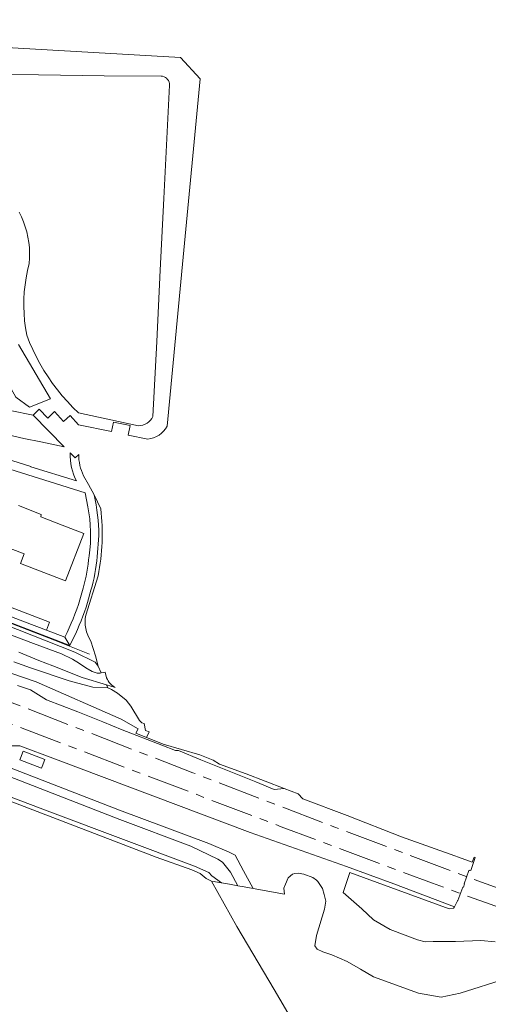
# Model space of a CAD drawing. Header units: metres. Extents: x 153919 to 160124, y 449312 to 452850.
# Tile 72 of 81: x 156618 to 156728, y 451730 to 451961. Entities that reach past the tile are written whole.
import ezdxf

# ---------------------------------------------------------------- set-up
doc = ezdxf.new("R2010")
doc.units = ezdxf.units.M
doc.linetypes.add('AM-AS', pattern=[16, 10, -2, 2, -2])
for name, color, linetype, lineweight in [('B-WE-AM-AS_SPOOR-G', 10, 'AM-AS', 18), ('B-WE-GR-BOS_LOOF-GV', 40, 'Continuous', 13), ('B-WE-GR-GRAS-GV', 60, 'Continuous', 13), ('B-WE-IE-TERREINAFSCHEIDING_KUNSTMATIG_HEKWERK-G', 20, 'IE-TERREINAFSCHEIDING-KUNSTMATIG', 18), ('B-WE-OG-TERREIN_CULTUURSCHEIDING-GV', 7, 'Continuous', 18), ('B-WE-OG-TERREIN_ERF-GV', 7, 'Continuous', 18), ('B-WE-OG-TOPOGRAFIE_WATER-GV', 130, 'Continuous', 18), ('B-WE-OG-TOPOGRAFIE_WATER_SLOOT-GV', 120, 'Continuous', 18), ('B-WE-VH-VERHARDING_ASFALT-GV', 252, 'Continuous', 18), ('B-WE-VH-VERHARDING_HALFVERHARDING-GV', 252, 'Continuous', 18), ('B-WE-VH-VERHARDING_OPEN-GV', 252, 'Continuous', 18), ('B-WE-VH-VERHARDING_TEGEL-GV', 252, 'Continuous', 18)]:
    doc.layers.add(name, color=color, linetype=linetype, lineweight=lineweight)
doc.linetypes.add('IE-TERREINAFSCHEIDING-KUNSTMATIG', pattern='A,4,[82,NLCS.SHX,S=0.75,R=90,X=0,Y=0],4,-2', length=10)

msp = doc.modelspace()

# ---------------------------------------------------------------- linework, layer by layer
at = {"layer": 'B-WE-AM-AS_SPOOR-G', "flags": 128}
for points in [[(154203.753, 452737.568), (154235.677, 452725.091), (154295.181, 452702.12), (154387.94, 452665.875), (154515.702, 452616.332), (154737.375, 452530.027), (154778.943, 452513.986), (154822.143, 452497.093), (154912.994, 452461.908), (154977.934, 452436.6), (155063.888, 452403.296), (155115.656, 452383.111), (155162.608, 452364.996), (155229.644, 452338.782), (155234.24, 452337.169), (155269.876, 452323.394), (155276.824, 452320.599), (155298.756, 452312.19), (155337.947, 452296.984), (155363.833, 452286.668), (155426.285, 452262.404), (155714.665, 452150.548), (155772.012, 452128.415), (155787.786, 452122.405), (155820.496, 452109.699), (155841.44, 452101.659), (155879.209, 452086.873), (155945.087, 452061.327), (155955.651, 452057.364), (155967.177, 452052.791), (156012.416, 452035.121), (156198.462, 451963.099), (156271.536, 451934.663), (156351.288, 451903.813), (156380.053, 451892.594), (156658.677, 451784.588), (156691.968, 451771.825), (156722.772, 451760.218), (156740.064, 451753.916), (156759.986, 451746.846), (156778.884, 451740.343), (156800.333, 451733.159), (156818.897, 451727.112), (156836.63, 451721.502), (156864.911, 451712.815), (156885.807, 451706.635), (156905.061, 451701.102), (156926.316, 451695.214), (156954.031, 451687.837), (156972.749, 451683.004), (157006.307, 451674.884), (157019.004, 451672.022), (157034.56, 451668.271), (157048.314, 451665.213), (157080.826, 451658.308), (157092.804, 451655.899), (157118.418, 451650.884), (157143.863, 451646.183), (157172.295, 451641.561), (157190.141, 451638.322), (157200.687, 451636.624), (157235.703, 451631.565), (157263.991, 451627.728), (157277.426, 451626.013), (157307.462, 451622.491), (157321.414, 451620.994), (157337.796, 451619.352), (157357.59, 451617.431), (157371.572, 451616.184), (157392.44, 451614.512), (157412.374, 451613.036), (157426.082, 451612.134), (157464.067, 451609.958), (157486.109, 451608.835), (157497.944, 451608.437), (157522.803, 451607.4), (157582.544, 451605.225), (157597.675, 451604.446), (157619.005, 451603.591), (157632.671, 451603.132), (157661.711, 451601.866), (157672.634, 451601.533), (157765.304, 451597.789), (157948.982, 451590.591), (157986.499, 451589.009), (158070.356, 451585.779), (158259.877, 451578.22), (158385.734, 451573.323), (158540.007, 451567.12), (158607.492, 451564.473), (158675.874, 451561.922), (158743.716, 451559.069), (159093.42, 451545.309), (159292.556, 451537.32), (159328.249, 451535.99), (159366.494, 451534.413), (159641.709, 451523.565), (159935.879, 451511.798), (159956.068, 451511.084), (159974.454, 451510.264), (160053.231, 451507.115), (160069.502, 451506.532)], [(154202.252, 452733.723), (154282.294, 452702.601), (154311.546, 452691.305), (154637.072, 452564.647), (154673.484, 452550.672), (154693.821, 452542.679), (154716.726, 452533.845), (154828.28, 452490.275), (154917.135, 452455.791), (155004.338, 452421.757), (155045.056, 452406.072), (155069.048, 452396.684), (155135.634, 452370.842), (155158.608, 452361.821), (155202.727, 452344.724), (155222.277, 452336.987), (155228.075, 452334.742), (155243.403, 452329.059), (155261.74, 452321.859), (155304.839, 452305.167), (155318.474, 452299.828), (155348.095, 452287.934), (155410.931, 452262.366), (155480.576, 452233.818), (155504.585, 452224.095), (155529.569, 452214.096), (155555.597, 452203.791), (155582.45, 452193.241), (155632.519, 452173.771), (155735.464, 452133.869), (155753.657, 452127.058), (155762.596, 452123.5), (155784.619, 452115.04), (155809.506, 452105.22), (155864.657, 452084.055), (155876.907, 452079.197), (155888.796, 452074.622), (155922.078, 452061.553), (155931.898, 452057.838), (155961.139, 452046.496), (156021.91, 452022.784), (156185.357, 451959.638), (156248.806, 451935.395), (156550.491, 451820.986), (156679.416, 451771.924), (156714.892, 451758.666), (156727.278, 451754.134), (156762.751, 451741.556), (156775.403, 451737.217), (156787.571, 451733.096), (156811.786, 451725.092), (156835.657, 451717.522), (156860.694, 451709.817), (156892.461, 451700.488), (156911.973, 451694.989), (156925.108, 451691.327), (156935.89, 451688.431), (156960.545, 451681.952), (156972.779, 451678.818), (157010.918, 451669.489), (157028.579, 451665.442), (157052.879, 451660.055), (157075.073, 451655.359), (157117.738, 451646.804), (157141.097, 451642.497), (157160.033, 451639.199), (157193.31, 451633.721), (157215.839, 451630.239), (157240.133, 451626.663), (157261.985, 451623.807), (157282.441, 451621.25), (157303.951, 451618.717), (157323.516, 451616.606), (157343.281, 451614.61), (157384.443, 451610.982), (157425.674, 451608.103), (157452.03, 451606.569), (157472.303, 451605.55), (157497.868, 451604.402), (157591.202, 451600.694), (157631.321, 451598.931), (157691.897, 451596.577), (157748.261, 451594.499), (157896.347, 451588.522), (158012.132, 451584.022), (158091.261, 451580.806), (158165.329, 451577.959), (158189.323, 451576.872), (158254.577, 451574.428), (158321.292, 451571.651), (158345.126, 451570.852), (158488.954, 451565.017), (158512.957, 451564.233), (158548.879, 451562.712), (158607.005, 451560.387), (158845.49, 451550.988), (159012.068, 451544.304), (159045.314, 451543.056), (159067.782, 451542.046), (159114.005, 451540.139), (159164.649, 451538.291), (159250.209, 451534.997), (159438.611, 451527.495), (159536.416, 451523.713), (159584.677, 451521.682), (159598.883, 451521.217), (159707.441, 451516.841), (159770.627, 451514.423), (159831.274, 451511.957), (159862.493, 451510.796), (159921.286, 451508.41), (160015.811, 451504.722), (160115.815, 451500.616), (160124.243, 451500.378)]]:
    msp.add_lwpolyline(points, dxfattribs=at)
at = {"layer": 'B-WE-GR-BOS_LOOF-GV', "flags": 128}
msp.add_lwpolyline([(156682.266, 451725.945), (156677.748, 451733.712), (156669.008, 451748.526), (156663.06, 451759.182), (156661.845, 451759.806), (156660.413, 451760.938), (156658.489, 451761.789), (156650.09, 451764.793), (156541.056, 451806.664), (156533.972, 451808.681), (156532.896, 451808.928), (156537.369, 451793.435), (156546.406, 451769.741), (156558.897, 451736.294), (156561.356, 451730.876), (156563.288, 451723.983)], dxfattribs=at)
at = {"layer": 'B-WE-GR-GRAS-GV', "flags": 128}
for points in [[(156637.102, 451846.516), (156635.538, 451849.772)], [(156551.806, 451844.532), (156551.647, 451843.994), (156593.942, 451827.529), (156631.011, 451812.871), (156635.754, 451810.534), (156636.473, 451809.622), (156635.874, 451812.04), (156634.774, 451815.501)], [(156630.668, 451816.104), (156629.826, 451814.429), (156551.806, 451844.532)], [(156636.664, 451840.287), (156636.235, 451835.289)], [(156633.57, 451821.573), (156636.463, 451830.832)], [(156634.797, 451827.419), (156634.02, 451824.539)], [(156610.031, 451810.022), (156621.994, 451805.923), (156641.852, 451797.176), (156645.876, 451794.921), (156645.363, 451793.843), (156647.798, 451792.878), (156648.44, 451794.157), (156647.626, 451794.536), (156647.281, 451796.158), (156646.748, 451796.284), (156646.223, 451796.837), (156644.128, 451800.177), (156643.05, 451801.601), (156641.057, 451803.235), (156639.626, 451804.088), (156638.775, 451804.503), (156635.277, 451804.672), (156629.721, 451806.149), (156620.668, 451809.234), (156616.717, 451810.624)], [(156617.597, 451805.04), (156620.661, 451804.036), (156624.356, 451801.678), (156631.698, 451798.891), (156637.608, 451796.499), (156642.113, 451794.628), (156651.419, 451791.055), (156654.627, 451789.832), (156655.316, 451789.812), (156660.556, 451787.613), (156673.461, 451782.418), (156677.793, 451780.642), (156680.086, 451780.906), (156671.172, 451784.349), (156664.936, 451786.635), (156663.445, 451787.525), (156660.353, 451788.806), (156651.713, 451791.327), (156651.556, 451791.389), (156647.798, 451792.878), (156645.363, 451793.843), (156645.876, 451794.921), (156641.852, 451797.176), (156621.994, 451805.923), (156610.031, 451810.022)], [(156562.623, 451806.415), (156641.483, 451775.816), (156662.423, 451767.961), (156667.244, 451765.982), (156668.638, 451765.239), (156670.595, 451761.574), (156672.809, 451757.425), (156672.815, 451757.424), (156680.183, 451756.097), (156680.038, 451757.472), (156680.453, 451758.416), (156681.008, 451759.905), (156682.026, 451760.77), (156682.598, 451760.94), (156683.356, 451761.017), (156684.738, 451760.808), (156686.798, 451760.011), (156687.665, 451759.38), (156688.015, 451759.044), (156689.087, 451757.407), (156689.462, 451756.012), (156689.871, 451754.483), (156689.54, 451752.565), (156687.715, 451746.402), (156687.307, 451744.002), (156687.851, 451743.175), (156689.167, 451742.536), (156691.276, 451741.862), (156694.841, 451740.28), (156698.016, 451738.525), (156701.085, 451736.703), (156711.624, 451732.854), (156716.929, 451731.944), (156721.37, 451732.833), (156732.23, 451736.289)], [(156729.587, 451744.87), (156726.239, 451745.199), (156720.257, 451745.02), (156715.015, 451745.009), (156713.178, 451744.869), (156711.362, 451745.396), (156704.956, 451747.841), (156701.07, 451750.103), (156698.32, 451752.645), (156693.923, 451756.463), (156695.49, 451761.19), (156718.808, 451752.616), (156719.828, 451752.807), (156720.061, 451753.099), (156705.827, 451758.503), (156694.684, 451762.589), (156672.116, 451770.561), (156626.504, 451787.784), (156618.112, 451790.885), (156616.125, 451790.905)]]:
    msp.add_lwpolyline(points, dxfattribs=at)
at = {"layer": 'B-WE-GR-GRAS-GV'}
for points in [[(156635.538, 451849.772, -0.0562946), (156636.664, 451840.287)], [(156636.463, 451830.832, 0.0821843), (156637.102, 451846.516)], [(156636.235, 451835.289, -0.0561455), (156634.797, 451827.419)], [(156634.02, 451824.539, -0.0346568), (156630.668, 451816.104)], [(156634.774, 451815.501, -0.1910404), (156633.57, 451821.573)]]:
    msp.add_lwpolyline(points, format="xyb", dxfattribs=at)
at = {"layer": 'B-WE-GR-GRAS-GV', "flags": 128}
msp.add_lwpolyline([(156618.931, 451789.678), (156623.972, 451787.704), (156623.368, 451786.025), (156623.227, 451785.664), (156618.137, 451787.589), (156618.297, 451788.002)], close=True, dxfattribs=at)
at = {"layer": 'B-WE-IE-TERREINAFSCHEIDING_KUNSTMATIG_HEKWERK-G', "flags": 128}
msp.add_lwpolyline([(156634.436, 451812.4), (156626.243, 451815.721), (156603.558, 451824.487), (156557.115, 451842.427), (156533.254, 451851.48), (156504.993, 451862.526), (156476.173, 451873.648)], dxfattribs=at)
at = {"layer": 'B-WE-OG-TERREIN_CULTUURSCHEIDING-GV', "flags": 128}
for points in [[(156652.693, 451865.941), (156656.414, 451905.575), (156660.406, 451947.44), (156655.8, 451952.439), (156610.838, 451954.995), (156599.525, 451955.585), (156586.03, 451956.288), (156584.74, 451956.356)], [(156609.146, 451948.534), (156622.475, 451948.377), (156637.87, 451948.178), (156651.232, 451948.074), (156651.587, 451948.038), (156651.931, 451947.94), (156652.252, 451947.783), (156652.54, 451947.572), (156652.786, 451947.313), (156652.982, 451947.014), (156653.123, 451946.686), (156653.203, 451946.338), (156653.221, 451945.981), (156651.894, 451919.322), (156651.059, 451902.549), (156650.224, 451885.78), (156649.345, 451868.2), (156649.079, 451867.739), (156648.754, 451867.318), (156648.374, 451866.945), (156647.947, 451866.627), (156647.482, 451866.37), (156646.985, 451866.178), (156646.468, 451866.055), (156645.938, 451866.003), (156631.913, 451869.062), (156630.588, 451870.344), (156629.313, 451871.676), (156628.091, 451873.057), (156626.923, 451874.484), (156625.812, 451875.955), (156624.758, 451877.468), (156623.764, 451879.021), (156622.831, 451880.611), (156621.961, 451882.237), (156621.154, 451883.895), (156620.412, 451885.583), (156619.736, 451887.298), (156619.454, 451888.968), (156619.247, 451890.648), (156619.115, 451892.337), (156619.06, 451894.029), (156619.081, 451895.722), (156619.177, 451897.413), (156619.349, 451899.097), (156619.597, 451900.772), (156619.919, 451902.435), (156620.316, 451904.081), (156620.402, 451905.324), (156620.416, 451906.57), (156620.358, 451907.815), (156620.228, 451909.054), (156620.027, 451910.284), (156619.756, 451911.5), (156619.414, 451912.698), (156619.004, 451913.875), (156618.527, 451915.026), (156617.984, 451916.148)], [(156617.813, 451885.127), (156625.294, 451872.351), (156620.38, 451870.397), (156617.153, 451872.709), (156607.487, 451889.86)], [(156591.227, 451885.97), (156588.417, 451878.095), (156601.525, 451874.04), (156602.205, 451876.238), (156606.026, 451875.056), (156605.346, 451872.859), (156615.849, 451869.61), (156621.237, 451868.485), (156622.686, 451869.88), (156624.658, 451867.832), (156626.245, 451869.359), (156628.398, 451867.033), (156629.903, 451868.426), (156631.912, 451866.256), (156639.614, 451864.647), (156640.084, 451866.898), (156644, 451866.08), (156643.53, 451863.829), (156648.102, 451862.874)]]:
    msp.add_lwpolyline(points, dxfattribs=at)
at = {"layer": 'B-WE-OG-TERREIN_CULTUURSCHEIDING-GV'}
msp.add_lwpolyline([(156648.102, 451862.874, 0.242377), (156652.693, 451865.941)], format="xyb", dxfattribs=at)
at = {"layer": 'B-WE-OG-TERREIN_ERF-GV', "flags": 128}
for points in [[(156634.092, 451847.019), (156633.457, 451850.308), (156584.355, 451865.684)], [(156617.796, 451847.309), (156623.168, 451845.232), (156623.042, 451844.645), (156628.031, 451842.716), (156633.108, 451840.753), (156628.811, 451829.638), (156623.734, 451831.601), (156618.303, 451833.701), (156619.163, 451835.926), (156614.44, 451837.752)], [(156604.741, 451827.759), (156609.818, 451825.796), (156614.895, 451823.834), (156619.973, 451821.872), (156625.064, 451819.904), (156624.344, 451818.041), (156628.682, 451816.444)], [(156632.223, 451825.182), (156632.956, 451827.913)]]:
    msp.add_lwpolyline(points, dxfattribs=at)
at = {"layer": 'B-WE-OG-TERREIN_ERF-GV'}
for points in [[(156634.359, 451835.486, 0.0852342), (156634.092, 451847.019)], [(156632.956, 451827.913, 0.0487408), (156634.359, 451835.486)], [(156628.682, 451816.444, 0.039687), (156632.223, 451825.182)]]:
    msp.add_lwpolyline(points, format="xyb", dxfattribs=at)
at = {"layer": 'B-WE-OG-TOPOGRAFIE_WATER-GV', "flags": 128}
for points in [[(156617.914, 451812.906), (156622.574, 451810.963), (156625.875, 451809.717), (156632.713, 451806.968), (156638.453, 451805.219), (156640.498, 451804.596), (156640.35, 451804.676), (156640.003, 451804.907), (156639.676, 451805.171), (156639.374, 451805.465), (156639.1, 451805.787), (156638.858, 451806.13), (156638.65, 451806.492), (156638.479, 451806.866), (156638.344, 451807.247), (156638.279, 451807.481), (156638.122, 451808.167), (156637.197, 451808.013), (156636.97, 451807.976), (156636.253, 451807.973), (156635.12, 451808.362), (156633.589, 451809.198), (156632.089, 451810.19), (156630.442, 451811.239), (156627.875, 451812.496), (156621.364, 451814.932), (156602.534, 451822.022)], [(156571.95, 451795.627), (156625.153, 451775.419), (156659.092, 451762.672), (156662.462, 451761.192), (156663.163, 451760.373), (156665.403, 451758.755), (156667.249, 451758.427), (156669.26, 451758.065), (156667.492, 451761.232), (156665.659, 451763.623), (156664.586, 451764.315), (156658.235, 451767.358), (156641.597, 451773.655), (156563.223, 451804.099)]]:
    msp.add_lwpolyline(points, dxfattribs=at)
at = {"layer": 'B-WE-OG-TOPOGRAFIE_WATER_SLOOT-GV', "flags": 128}
for points in [[(156602.534, 451822.022), (156621.364, 451814.932), (156627.875, 451812.496), (156630.442, 451811.239), (156632.089, 451810.19), (156633.589, 451809.198), (156635.12, 451808.362), (156636.253, 451807.973), (156636.97, 451807.976), (156637.197, 451808.013), (156636.473, 451809.622), (156635.754, 451810.534), (156631.011, 451812.871), (156593.942, 451827.529)], [(156616.717, 451810.624), (156620.668, 451809.234), (156629.721, 451806.149), (156635.277, 451804.672), (156638.775, 451804.503), (156638.453, 451805.219), (156632.713, 451806.968), (156625.875, 451809.717), (156622.574, 451810.963), (156617.914, 451812.906)], [(156563.223, 451804.099), (156641.597, 451773.655), (156658.235, 451767.358), (156664.586, 451764.315), (156665.659, 451763.623), (156667.492, 451761.232), (156669.26, 451758.065), (156670.756, 451757.795), (156672.809, 451757.425), (156670.595, 451761.574), (156668.638, 451765.239), (156667.244, 451765.982), (156662.423, 451767.961), (156641.483, 451775.816), (156562.623, 451806.415)]]:
    msp.add_lwpolyline(points, dxfattribs=at)
msp.add_lwpolyline([(156532.896, 451808.928), (156533.972, 451808.681), (156541.056, 451806.664), (156650.09, 451764.793), (156658.489, 451761.789), (156660.413, 451760.938), (156661.845, 451759.806), (156663.06, 451759.182), (156663.782, 451759.052), (156664.015, 451759.01), (156665.403, 451758.755), (156663.163, 451760.373), (156662.462, 451761.192), (156659.092, 451762.672), (156625.153, 451775.419), (156571.95, 451795.627), (156538.426, 451808.084), (156534.094, 451809.152), (156531.351, 451810.589), (156530.847, 451810.713), (156530.495, 451810.561), (156530.489, 451810.556), (156530.634, 451810.458)], close=True, dxfattribs=at)
at = {"layer": 'B-WE-VH-VERHARDING_ASFALT-GV', "flags": 128}
msp.add_lwpolyline([(156615.43, 451863.882), (156619.093, 451863.031), (156623.062, 451862.256), (156628.525, 451861.073), (156621.237, 451868.485), (156615.849, 451869.61)], dxfattribs=at)
at = {"layer": 'B-WE-VH-VERHARDING_HALFVERHARDING-GV', "flags": 128}
msp.add_lwpolyline([(156616.125, 451790.905), (156618.112, 451790.885), (156626.504, 451787.784), (156672.116, 451770.561), (156694.684, 451762.589), (156705.827, 451758.503), (156720.061, 451753.099), (156720.769, 451754.554), (156720.836, 451754.642), (156721.997, 451757.755), (156722.131, 451757.712), (156722.411, 451758.493), (156722.321, 451758.531), (156723.416, 451761.666), (156723.47, 451761.651), (156723.538, 451761.632), (156723.585, 451761.764), (156723.878, 451761.658), (156724.892, 451764.7), (156724.839, 451764.72), (156724.65, 451764.791), (156724.19, 451763.568), (156720.989, 451764.749), (156720.093, 451765.108), (156707.627, 451769.588), (156694.914, 451774.535), (156684.467, 451778.444), (156683.421, 451779.618), (156680.086, 451780.906), (156677.793, 451780.642), (156673.461, 451782.418), (156660.556, 451787.613), (156655.316, 451789.812), (156654.627, 451789.832), (156651.419, 451791.055), (156642.113, 451794.628), (156637.608, 451796.499), (156631.698, 451798.891), (156624.356, 451801.678), (156620.661, 451804.036), (156617.597, 451805.04)], dxfattribs=at)
at = {"layer": 'B-WE-VH-VERHARDING_OPEN-GV', "flags": 128}
msp.add_lwpolyline([(156618.931, 451789.678), (156618.297, 451788.002), (156618.137, 451787.589), (156623.227, 451785.664), (156623.368, 451786.025), (156623.972, 451787.704)], close=True, dxfattribs=at)
at = {"layer": 'B-WE-VH-VERHARDING_TEGEL-GV', "flags": 128}
for points in [[(156631.425, 451853.062), (156620.679, 451856.401), (156620.693, 451856.472), (156604.749, 451861.455), (156604.595, 451861.503), (156601.209, 451862.565), (156601.121, 451862.593), (156585.173, 451867.596)], [(156584.355, 451865.684), (156633.457, 451850.308), (156634.092, 451847.019)], [(156631.929, 451859.295), (156631.087, 451858.467), (156629.933, 451859.64)], [(156635.538, 451849.772), (156634.199, 451852.2), (156633.053, 451854.283)], [(156551.806, 451844.532), (156629.826, 451814.429), (156628.682, 451816.444), (156624.344, 451818.041), (156619.252, 451820.009), (156614.175, 451821.971)], [(156636.235, 451835.289), (156636.664, 451840.287)], [(156632.956, 451827.913), (156632.223, 451825.182)], [(156634.02, 451824.539), (156634.797, 451827.419)], [(156628.682, 451816.444), (156629.826, 451814.429), (156630.668, 451816.104)]]:
    msp.add_lwpolyline(points, dxfattribs=at)
at = {"layer": 'B-WE-VH-VERHARDING_TEGEL-GV'}
for points in [[(156629.933, 451859.64, 0.1246583), (156631.425, 451853.062)], [(156633.053, 451854.283, -0.1109044), (156631.929, 451859.295)], [(156636.664, 451840.287, 0.0562946), (156635.538, 451849.772)], [(156634.092, 451847.019, -0.0852342), (156634.359, 451835.486)], [(156634.359, 451835.486, -0.0487408), (156632.956, 451827.913)], [(156634.797, 451827.419, 0.0561455), (156636.235, 451835.289)], [(156632.223, 451825.182, -0.039687), (156628.682, 451816.444)], [(156630.668, 451816.104, 0.0346568), (156634.02, 451824.539)]]:
    msp.add_lwpolyline(points, format="xyb", dxfattribs=at)

doc.saveas('drawing.dxf')
